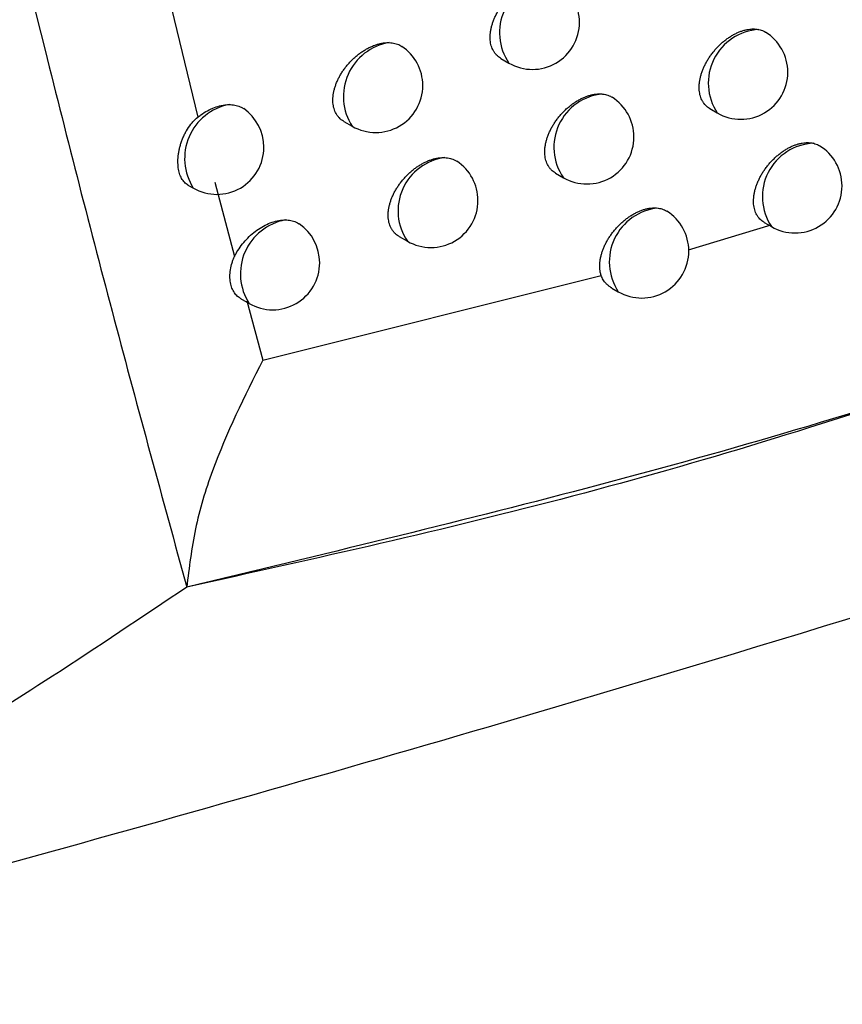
# Model space of a CAD drawing. Header units: millimetres. Extents: x -0.387 to 0.594, y -0.166 to 0.447.
# Tile 91 of 109: x 0.47151 to 0.48026, y 0.15275 to 0.16321. Entities that reach past the tile are written whole.
import ezdxf

# ---------------------------------------------------------------- set-up
doc = ezdxf.new("R2010")
doc.units = ezdxf.units.MM
doc.layers.add('FORMAT', color=7, linetype='Continuous')

msp = doc.modelspace()

# ---------------------------------------------------------------- linework, layer by layer
at = {"layer": 'FORMAT', "color": 7, "linetype": 'Continuous', "lineweight": 25}
for p, q in [((0.471617, 0.169566), (0.473404, 0.162174)), ((0.476628, 0.162799), (0.476713, 0.16275)), ((0.478848, 0.162266), (0.478928, 0.16222)), ((0.474957, 0.162131), (0.475047, 0.162079)), ((0.477208, 0.16158), (0.477292, 0.161532)), ((0.473301, 0.161454), (0.473358, 0.161422)), ((0.473586, 0.161484), (0.473797, 0.160695)), ((0.478623, 0.160764), (0.479501, 0.16103)), ((0.479426, 0.161057), (0.479504, 0.161012)), ((0.475545, 0.160908), (0.475634, 0.160857)), ((0.474097, 0.159594), (0.477693, 0.160494)), ((0.477807, 0.160359), (0.477875, 0.16032)), ((0.47386, 0.160248), (0.473951, 0.160195)), ((0.473925, 0.160223), (0.474097, 0.159594))]:
    msp.add_line(p, q, dxfattribs=at)
for centre, radius, start, end in [((0.477181, 0.163073), 0.0005686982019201, 95.698277, 214.676082), ((0.476963, 0.163183), 0.0005, 360, 57.188001), ((0.476963, 0.163183), 0.0005, 240.0017, 360), ((0.479403, 0.162537), 0.0005712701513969, 93.431244, 213.648528), ((0.479178, 0.162653), 0.0005, 0, 58.512899), ((0.475533, 0.162395), 0.000579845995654, 99.17386, 213.087785), ((0.475297, 0.162512), 0.0005, 0, 56.28191), ((0.479178, 0.162653), 0.0005, 240.0017, 0), ((0.475297, 0.162512), 0.0005, 240.0017, 0), ((0.477758, 0.161856), 0.0005673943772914, 94.945364, 214.822481), ((0.477542, 0.161965), 0.0005, 360, 57.545102), ((0.473849, 0.161737), 0.0005835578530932, 101.055803, 212.661689), ((0.473608, 0.161855), 0.0005, 0, 55.2329), ((0.477542, 0.161965), 0.0005, 240.0017, 360), ((0.473608, 0.161855), 0.0005, 240.0017, 0), ((0.479975, 0.16133), 0.0005680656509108, 92.234735, 214.014767), ((0.479754, 0.161445), 0.0005, 0, 58.730271), ((0.476105, 0.161179), 0.0005712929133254, 97.380066, 214.38978), ((0.475884, 0.16129), 0.0005, 0, 56.555826), ((0.479754, 0.161445), 0.0005, 240.0017, 0), ((0.475884, 0.16129), 0.0005, 240.0017, 0), ((0.478355, 0.160637), 0.0005748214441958, 95.663212, 213.461068), ((0.474441, 0.16051), 0.0005825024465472, 100.525263, 212.784349), ((0.478125, 0.160753), 0.0005, 0, 57.787554), ((0.474201, 0.160628), 0.0005, 0, 55.517209), ((0.478125, 0.160753), 0.0005, 240.0017, 0), ((0.474201, 0.160628), 0.0005, 240.0017, 0)]:
    msp.add_arc(centre, radius, start, end, dxfattribs=at)
for points, knots in [([(0.4667984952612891, 0.1895504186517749), (0.4668702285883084, 0.1889966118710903), (0.4672674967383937, 0.1859295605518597), (0.4683323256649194, 0.1789053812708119), (0.4699421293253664, 0.1705778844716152), (0.4715314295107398, 0.163840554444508), (0.4725093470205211, 0.160021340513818), (0.4730284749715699, 0.1581272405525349), (0.4732880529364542, 0.1571801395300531)], [0, 0, 0, 0, 0.0497903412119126, 0.275745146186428, 0.6375461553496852, 0.8187324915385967, 0.9093613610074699, 1, 1, 1, 1]), ([(0.4766278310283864, 0.1627995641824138), (0.4766267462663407, 0.1628001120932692), (0.4766174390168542, 0.1628048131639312), (0.4766018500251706, 0.1628164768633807), (0.47658119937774, 0.162834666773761), (0.4765629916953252, 0.162856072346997), (0.4765475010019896, 0.1628798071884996), (0.4765348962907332, 0.162905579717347), (0.4765250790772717, 0.1629332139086), (0.4765179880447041, 0.1629631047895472), (0.4765138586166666, 0.1629945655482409), (0.4765126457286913, 0.1630271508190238), (0.4765142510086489, 0.1630607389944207), (0.4765187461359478, 0.1630957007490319), (0.4765261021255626, 0.163131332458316), (0.4765361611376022, 0.1631671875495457), (0.4765488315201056, 0.1632031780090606), (0.4765642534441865, 0.1632395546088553), (0.4765822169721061, 0.1632756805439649), (0.476602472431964, 0.1633111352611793), (0.4766249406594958, 0.163345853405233), (0.4766497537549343, 0.1633799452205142), (0.4766765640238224, 0.1634128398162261), (0.4767050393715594, 0.1634441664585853), (0.4767351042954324, 0.1634738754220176), (0.4767668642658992, 0.1635019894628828), (0.4767998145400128, 0.16352798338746), (0.4768335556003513, 0.1635515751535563), (0.4768680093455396, 0.1635727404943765), (0.4769032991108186, 0.1635914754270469), (0.4769387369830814, 0.1636073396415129), (0.4769738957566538, 0.1636201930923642), (0.4770087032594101, 0.1636300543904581), (0.477043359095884, 0.1636369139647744), (0.4770742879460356, 0.1636401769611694), (0.4771014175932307, 0.1636409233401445), (0.4771168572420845, 0.1636398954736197), (0.4771245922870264, 0.1636393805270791)], [0, 0, 0, 0, 0.0038645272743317, 0.0331576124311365, 0.0626584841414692, 0.0928192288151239, 0.1232098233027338, 0.1520914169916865, 0.1811764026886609, 0.210904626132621, 0.240855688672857, 0.2695050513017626, 0.2983534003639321, 0.3278276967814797, 0.3575174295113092, 0.3862157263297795, 0.4151106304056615, 0.4446215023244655, 0.4743434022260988, 0.5033455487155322, 0.5325449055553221, 0.5623614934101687, 0.5923893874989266, 0.6218150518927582, 0.6514411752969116, 0.6816961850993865, 0.712167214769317, 0.7419487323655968, 0.7719352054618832, 0.8025676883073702, 0.8334233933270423, 0.8633329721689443, 0.8934512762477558, 0.9242307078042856, 0.9552399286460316, 0.9775758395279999, 1, 1, 1, 1]), ([(0.4788482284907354, 0.1622666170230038), (0.4788472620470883, 0.1622671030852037), (0.4788382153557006, 0.1622716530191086), (0.4788229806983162, 0.1622830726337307), (0.4788026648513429, 0.1623009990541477), (0.478784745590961, 0.162322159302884), (0.4787694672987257, 0.1623456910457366), (0.4787570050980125, 0.1623713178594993), (0.4787472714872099, 0.1623988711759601), (0.4787402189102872, 0.1624287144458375), (0.4787360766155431, 0.1624601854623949), (0.4787348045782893, 0.1624929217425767), (0.4787363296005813, 0.1625266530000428), (0.478740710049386, 0.1625617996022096), (0.4787478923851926, 0.1625975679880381), (0.4787577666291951, 0.1626336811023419), (0.4787702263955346, 0.1626699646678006), (0.478785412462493, 0.1627066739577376), (0.4788031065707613, 0.1627431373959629), (0.4788230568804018, 0.1627789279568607), (0.4788451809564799, 0.162813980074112), (0.4788696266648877, 0.1628484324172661), (0.4788960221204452, 0.1628816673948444), (0.4789240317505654, 0.1629133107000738), (0.4789535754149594, 0.1629433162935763), (0.4789847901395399, 0.1629717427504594), (0.4790171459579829, 0.1629980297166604), (0.4790502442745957, 0.1630218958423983), (0.4790840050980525, 0.1630433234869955), (0.4791185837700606, 0.1630623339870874), (0.4791532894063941, 0.1630784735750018), (0.4791877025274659, 0.1630916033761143), (0.4792217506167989, 0.1631017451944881), (0.479255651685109, 0.1631089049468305), (0.4792921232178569, 0.1631131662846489), (0.4793306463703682, 0.1631136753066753), (0.4793563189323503, 0.1631093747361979), (0.4793692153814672, 0.1631072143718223)], [0, 0, 0, 0, 0.0033843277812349, 0.0316800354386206, 0.06017546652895, 0.0893041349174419, 0.1186529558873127, 0.1466430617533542, 0.1748296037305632, 0.2036369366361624, 0.2326591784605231, 0.2604799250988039, 0.288697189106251, 0.3171156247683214, 0.3459467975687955, 0.3738104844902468, 0.4018655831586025, 0.4305212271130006, 0.4593829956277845, 0.487479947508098, 0.5157688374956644, 0.544659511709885, 0.5737566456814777, 0.6021715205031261, 0.63078084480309, 0.6600010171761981, 0.6894313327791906, 0.7181063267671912, 0.7469791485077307, 0.7764757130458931, 0.8061878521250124, 0.8349488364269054, 0.8639103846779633, 0.8935066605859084, 0.9233232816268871, 0.9614819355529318, 1, 1, 1, 1]), ([(0.4793692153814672, 0.1631072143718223), (0.479378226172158, 0.1631049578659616), (0.4793963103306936, 0.163100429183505), (0.4794195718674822, 0.1630910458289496), (0.4794330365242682, 0.163082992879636), (0.4794388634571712, 0.1630795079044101)], [0, 0, 0, 0, 0.3603398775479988, 0.7231822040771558, 1, 1, 1, 1]), ([(0.4900378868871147, 0.1630192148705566), (0.4897278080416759, 0.1628619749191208), (0.4881769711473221, 0.1620755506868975), (0.4853224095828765, 0.1607893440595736), (0.4814099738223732, 0.1593228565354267), (0.4774018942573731, 0.1580912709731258), (0.4746606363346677, 0.1574841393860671), (0.473288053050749, 0.157180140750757)], [0, 0, 0, 0, 0.0586804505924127, 0.2934860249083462, 0.5282887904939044, 0.7638080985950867, 1, 1, 1, 1]), ([(0.4900379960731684, 0.1630189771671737), (0.4900187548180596, 0.1630090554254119), (0.4886595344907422, 0.1623081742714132), (0.485919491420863, 0.1610304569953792), (0.4804161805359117, 0.1588866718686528), (0.4761226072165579, 0.1578587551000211), (0.4732880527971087, 0.1571801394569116)], [0, 0, 0, 0, 0.0036507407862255, 0.2578917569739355, 0.5100709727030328, 0.9999999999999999, 0.9999999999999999, 0.9999999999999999, 0.9999999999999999]), ([(0.4749572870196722, 0.1621311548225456), (0.4749561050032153, 0.1621317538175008), (0.4749465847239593, 0.1621365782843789), (0.4749307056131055, 0.1621484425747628), (0.4749097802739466, 0.1621668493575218), (0.4748913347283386, 0.1621884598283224), (0.4748756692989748, 0.1622123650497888), (0.4748629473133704, 0.1622382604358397), (0.4748530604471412, 0.1622659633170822), (0.4748459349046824, 0.1622958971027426), (0.4748418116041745, 0.1623273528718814), (0.4748406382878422, 0.1623598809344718), (0.4748423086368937, 0.1623933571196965), (0.4748468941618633, 0.1624281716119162), (0.4748543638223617, 0.1624636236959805), (0.4748645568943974, 0.1624992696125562), (0.4748773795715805, 0.1625350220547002), (0.4748929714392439, 0.1625711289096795), (0.4749111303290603, 0.1626069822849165), (0.4749316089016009, 0.1626421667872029), (0.4749543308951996, 0.1626766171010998), (0.474979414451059, 0.1627104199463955), (0.4750065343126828, 0.1627430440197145), (0.4750353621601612, 0.1627741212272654), (0.4750658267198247, 0.1628035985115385), (0.4750980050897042, 0.1628314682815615), (0.4751314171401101, 0.1628572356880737), (0.4751656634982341, 0.1628806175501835), (0.475200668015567, 0.1629015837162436), (0.4752365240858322, 0.1629201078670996), (0.4752725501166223, 0.1629357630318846), (0.4753083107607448, 0.1629484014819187), (0.475343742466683, 0.1629580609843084), (0.4753789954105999, 0.1629646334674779), (0.4754115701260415, 0.1629679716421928), (0.4754317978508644, 0.162967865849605), (0.4754408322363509, 0.1629678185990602)], [0, 0, 0, 0, 0.0042386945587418, 0.0341395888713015, 0.0642535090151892, 0.0950449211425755, 0.1260727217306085, 0.1554677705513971, 0.1850704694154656, 0.2153303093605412, 0.2458179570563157, 0.2749238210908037, 0.3042319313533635, 0.3341760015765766, 0.3643388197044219, 0.3934966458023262, 0.4228537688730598, 0.4528345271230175, 0.4830286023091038, 0.5125499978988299, 0.5422713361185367, 0.5726174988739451, 0.6031771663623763, 0.6332141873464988, 0.6634550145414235, 0.6943344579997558, 0.7254329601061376, 0.7559122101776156, 0.7866007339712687, 0.8179486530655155, 0.8495243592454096, 0.8801727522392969, 0.9110351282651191, 0.9425757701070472, 0.9743523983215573, 1, 1, 1, 1]), ([(0.4754408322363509, 0.1629678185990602), (0.4754509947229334, 0.1629672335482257), (0.4754713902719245, 0.1629660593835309), (0.4755005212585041, 0.1629605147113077), (0.4755283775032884, 0.1629520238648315), (0.4755534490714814, 0.1629412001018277), (0.4755681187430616, 0.1629319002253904), (0.4755748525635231, 0.1629276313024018)], [0, 0, 0, 0, 0.2019535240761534, 0.4053095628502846, 0.6130887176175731, 0.8223960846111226, 1, 1, 1, 1]), ([(0.4772081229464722, 0.1615806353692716), (0.4772070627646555, 0.1615811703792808), (0.4771978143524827, 0.1615858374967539), (0.4771823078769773, 0.1615974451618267), (0.4771617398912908, 0.1616155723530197), (0.4771436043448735, 0.1616369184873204), (0.4771281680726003, 0.1616606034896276), (0.4771156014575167, 0.1616863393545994), (0.4771058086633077, 0.1617139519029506), (0.4770987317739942, 0.1617438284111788), (0.4770946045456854, 0.1617752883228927), (0.4770933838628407, 0.1618078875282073), (0.4770949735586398, 0.1618415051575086), (0.4770994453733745, 0.1618765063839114), (0.477106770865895, 0.1619121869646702), (0.4771167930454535, 0.1619480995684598), (0.4771294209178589, 0.1619841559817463), (0.4771447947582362, 0.1620206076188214), (0.4771627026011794, 0.1620568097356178), (0.4771828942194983, 0.1620923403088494), (0.4772052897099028, 0.1621271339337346), (0.4772300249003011, 0.1621613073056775), (0.4772567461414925, 0.1621942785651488), (0.477285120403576, 0.1622256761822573), (0.4773150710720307, 0.1622554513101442), (0.4773467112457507, 0.1622836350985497), (0.4773795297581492, 0.1623096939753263), (0.477413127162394, 0.1623333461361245), (0.4774474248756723, 0.162354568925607), (0.4774825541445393, 0.1623733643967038), (0.4775178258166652, 0.1623892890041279), (0.4775528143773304, 0.1624022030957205), (0.4775874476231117, 0.1624121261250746), (0.4776219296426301, 0.1624190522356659), (0.4776538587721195, 0.1624225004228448), (0.4776830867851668, 0.1624232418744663), (0.4777005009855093, 0.1624217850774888), (0.4777092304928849, 0.1624210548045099)], [0, 0, 0, 0, 0.0037680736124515, 0.0328704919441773, 0.0621790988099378, 0.0921422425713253, 0.1223332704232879, 0.1510497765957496, 0.1799683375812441, 0.2095257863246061, 0.2393045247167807, 0.2678046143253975, 0.2965026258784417, 0.3258232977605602, 0.3553583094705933, 0.3839068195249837, 0.4126510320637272, 0.4420085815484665, 0.4715763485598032, 0.5004125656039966, 0.5294450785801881, 0.5590922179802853, 0.5889498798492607, 0.6181846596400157, 0.6476188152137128, 0.6776786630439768, 0.7079535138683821, 0.7375209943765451, 0.7672920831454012, 0.7977049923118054, 0.8283396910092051, 0.8580244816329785, 0.8879164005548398, 0.9184642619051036, 0.9492400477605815, 0.9745547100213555, 1, 1, 1, 1]), ([(0.4777092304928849, 0.1624210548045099), (0.4777188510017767, 0.1624197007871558), (0.4777381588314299, 0.162416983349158), (0.4777653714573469, 0.162409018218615), (0.4777898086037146, 0.1623991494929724), (0.4778040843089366, 0.1623904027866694), (0.4778105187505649, 0.1623864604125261)], [0, 0, 0, 0, 0.2577286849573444, 0.5172472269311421, 0.7824104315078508, 1, 1, 1, 1]), ([(0.4734041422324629, 0.1621736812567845), (0.4734157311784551, 0.1621826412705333), (0.4734723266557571, 0.1622263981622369), (0.4735830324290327, 0.162285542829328), (0.4736843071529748, 0.1623081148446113), (0.4737331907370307, 0.1623091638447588), (0.473736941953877, 0.1623092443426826)], [0, 0, 0, 0, 0.1096385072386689, 0.535427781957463, 0.9643497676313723, 1, 1, 1, 1]), ([(0.473736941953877, 0.1623092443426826), (0.4737474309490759, 0.1623090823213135), (0.4737684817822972, 0.1623087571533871), (0.4737986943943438, 0.1623044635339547), (0.473827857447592, 0.1622973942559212), (0.4738548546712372, 0.162286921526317), (0.4738769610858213, 0.1622766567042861), (0.4738878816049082, 0.1622675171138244), (0.4738918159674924, 0.1622642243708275)], [0, 0, 0, 0, 0.1774506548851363, 0.3561336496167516, 0.5387030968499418, 0.7226153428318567, 0.9000659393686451, 0.9999999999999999, 0.9999999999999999, 0.9999999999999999, 0.9999999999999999]), ([(0.4733014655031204, 0.161455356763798), (0.4732982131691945, 0.1614567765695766), (0.4732875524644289, 0.161461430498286), (0.4732726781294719, 0.1614745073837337), (0.4732554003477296, 0.1614918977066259), (0.4732402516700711, 0.1615125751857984), (0.4732269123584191, 0.1615361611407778), (0.473215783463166, 0.1615623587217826), (0.4732069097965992, 0.1615907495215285), (0.4732002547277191, 0.1616212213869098), (0.4731958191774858, 0.1616540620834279), (0.4731937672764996, 0.161688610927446), (0.4731940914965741, 0.1617243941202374), (0.4731967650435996, 0.161761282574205), (0.4732019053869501, 0.1617995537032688), (0.4732095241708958, 0.1618384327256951), (0.4732195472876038, 0.1618774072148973), (0.4732319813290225, 0.1619163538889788), (0.4732470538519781, 0.1619554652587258), (0.4732645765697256, 0.1619937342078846), (0.4732910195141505, 0.162043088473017), (0.4733224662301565, 0.1620896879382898), (0.4733629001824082, 0.1621374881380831), (0.4733888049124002, 0.1621602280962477), (0.4734041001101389, 0.1621736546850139)], [0, 0, 0, 0, 0.0192563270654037, 0.0631196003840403, 0.1060411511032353, 0.1492613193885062, 0.1934244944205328, 0.2379140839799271, 0.280761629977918, 0.3239071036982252, 0.3679911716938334, 0.4123989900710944, 0.4552528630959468, 0.498402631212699, 0.5424839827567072, 0.5868869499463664, 0.6298866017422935, 0.673186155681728, 0.7174377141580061, 0.7620226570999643, 0.8047056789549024, 0.8916270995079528, 0.9360122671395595, 1, 1, 1, 1]), ([(0.4794258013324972, 0.1610574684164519), (0.4794248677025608, 0.1610579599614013), (0.4794159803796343, 0.1610626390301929), (0.479400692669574, 0.1610738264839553), (0.479380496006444, 0.1610917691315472), (0.4793626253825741, 0.1611128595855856), (0.4793473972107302, 0.161136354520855), (0.4793349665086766, 0.1611619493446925), (0.4793252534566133, 0.1611894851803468), (0.4793182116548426, 0.1612193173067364), (0.4793140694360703, 0.1612507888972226), (0.4793127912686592, 0.1612834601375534), (0.4793142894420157, 0.1613172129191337), (0.4793186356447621, 0.1613523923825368), (0.4793258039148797, 0.1613882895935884), (0.4793356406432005, 0.1614244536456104), (0.4793480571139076, 0.1614607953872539), (0.4793631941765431, 0.1614975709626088), (0.4793808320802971, 0.1615341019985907), (0.479400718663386, 0.1615699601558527), (0.4794227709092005, 0.161605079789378), (0.4794471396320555, 0.1616396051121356), (0.479473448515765, 0.1616729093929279), (0.479501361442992, 0.1617046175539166), (0.4795307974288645, 0.1617346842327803), (0.4795618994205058, 0.1617631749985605), (0.4795941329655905, 0.161789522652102), (0.4796270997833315, 0.1618134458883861), (0.4796607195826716, 0.1618349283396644), (0.4796951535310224, 0.1618539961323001), (0.4797297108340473, 0.1618701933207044), (0.4797639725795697, 0.1618833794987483), (0.4797978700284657, 0.161893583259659), (0.4798316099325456, 0.1619007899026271), (0.4798616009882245, 0.1619044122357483), (0.4798877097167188, 0.1619053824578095), (0.4799101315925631, 0.1619045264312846), (0.479932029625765, 0.1619020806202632), (0.4799459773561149, 0.1618989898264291), (0.4799529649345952, 0.1618974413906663)], [0, 0, 0, 0, 0.0032929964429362, 0.0313463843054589, 0.0595975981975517, 0.0884758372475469, 0.1175719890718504, 0.145339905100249, 0.1733025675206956, 0.201880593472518, 0.2306716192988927, 0.2582823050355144, 0.2860846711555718, 0.3144903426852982, 0.3431038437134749, 0.3707563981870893, 0.3985990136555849, 0.4270381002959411, 0.4556819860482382, 0.4835542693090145, 0.5116171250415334, 0.5402776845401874, 0.5691433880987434, 0.597313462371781, 0.6256764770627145, 0.6546457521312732, 0.6838236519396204, 0.7122358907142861, 0.740844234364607, 0.7700709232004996, 0.7995113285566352, 0.828001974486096, 0.8566912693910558, 0.8860091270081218, 0.9155451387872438, 0.9364558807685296, 0.9574459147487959, 0.9786811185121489, 0.9999999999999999, 0.9999999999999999, 0.9999999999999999, 0.9999999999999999]), ([(0.4799529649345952, 0.1618974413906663), (0.4799617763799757, 0.1618948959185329), (0.4799794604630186, 0.1618897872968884), (0.4799996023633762, 0.1618810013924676), (0.480010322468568, 0.1618741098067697), (0.4800135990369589, 0.1618720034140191)], [0, 0, 0, 0, 0.4081313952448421, 0.8190971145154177, 0.9999999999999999, 0.9999999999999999, 0.9999999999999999, 0.9999999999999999]), ([(0.4755447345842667, 0.160908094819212), (0.475543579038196, 0.1609086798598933), (0.4755341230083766, 0.1609134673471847), (0.4755183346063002, 0.1609252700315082), (0.4754975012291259, 0.1609436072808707), (0.4754791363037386, 0.1609651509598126), (0.4754635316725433, 0.1609889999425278), (0.4754508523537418, 0.1610148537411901), (0.4754409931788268, 0.1610425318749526), (0.475433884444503, 0.1610724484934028), (0.4754297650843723, 0.1611039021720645), (0.4754285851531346, 0.1611364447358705), (0.4754302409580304, 0.1611699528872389), (0.4754348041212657, 0.1612048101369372), (0.4754422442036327, 0.1612403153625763), (0.4754524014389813, 0.1612760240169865), (0.4754651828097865, 0.1613118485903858), (0.4754807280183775, 0.161348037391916), (0.4754988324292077, 0.1613839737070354), (0.4755192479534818, 0.1614192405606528), (0.4755418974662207, 0.1614537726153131), (0.4755669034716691, 0.1614876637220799), (0.4755939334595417, 0.1615203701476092), (0.4756226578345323, 0.1615515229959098), (0.4756530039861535, 0.1615810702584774), (0.4756850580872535, 0.1616090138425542), (0.475718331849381, 0.1616348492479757), (0.4757524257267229, 0.1616582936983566), (0.4757872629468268, 0.1616793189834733), (0.4758229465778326, 0.1616979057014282), (0.4758587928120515, 0.1617136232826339), (0.4758943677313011, 0.1617263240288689), (0.4759296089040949, 0.1617360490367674), (0.4759646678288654, 0.161742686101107), (0.4759989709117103, 0.1617463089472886), (0.4760208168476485, 0.1617459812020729), (0.476031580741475, 0.1617458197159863)], [0, 0, 0, 0, 0.0041399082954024, 0.0338775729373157, 0.0638268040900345, 0.0944485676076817, 0.1253048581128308, 0.1545669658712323, 0.1840355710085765, 0.2141575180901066, 0.244505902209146, 0.273497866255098, 0.3026912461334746, 0.3325180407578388, 0.3625627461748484, 0.391606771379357, 0.4208494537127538, 0.4507140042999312, 0.4807913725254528, 0.5101808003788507, 0.5397695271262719, 0.5699813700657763, 0.6004062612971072, 0.6302823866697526, 0.6603614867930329, 0.6910768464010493, 0.722010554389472, 0.7523012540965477, 0.7828000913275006, 0.8139548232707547, 0.8453361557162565, 0.8757822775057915, 0.9064409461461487, 0.9377731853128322, 0.9693397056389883, 1, 1, 1, 1]), ([(0.476031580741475, 0.1617458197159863), (0.4760416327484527, 0.1617450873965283), (0.4760618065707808, 0.1617436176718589), (0.4760905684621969, 0.1617376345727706), (0.476117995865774, 0.1617286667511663), (0.476140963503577, 0.1617183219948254), (0.4761537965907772, 0.1617098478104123), (0.4761588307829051, 0.1617065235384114)], [0, 0, 0, 0, 0.2109166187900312, 0.4232979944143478, 0.6402987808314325, 0.8588956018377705, 1, 1, 1, 1]), ([(0.4776930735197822, 0.1604937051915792), (0.4776899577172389, 0.1605046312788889), (0.477683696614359, 0.160526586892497), (0.4776792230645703, 0.1605607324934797), (0.4776778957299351, 0.1605947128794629), (0.4776794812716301, 0.1606283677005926), (0.4776839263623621, 0.1606634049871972), (0.47769122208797, 0.1606991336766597), (0.4777012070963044, 0.1607351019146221), (0.4777137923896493, 0.1607712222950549), (0.4777291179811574, 0.1608077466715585), (0.4777469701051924, 0.1608440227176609), (0.4777670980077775, 0.1608796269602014), (0.4777894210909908, 0.1609144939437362), (0.4778140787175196, 0.1609487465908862), (0.4778407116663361, 0.16098179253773), (0.477868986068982, 0.1610132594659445), (0.4778988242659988, 0.1610430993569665), (0.4779303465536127, 0.1610713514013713), (0.4779630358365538, 0.1610974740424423), (0.4779964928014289, 0.1611211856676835), (0.4780306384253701, 0.1611424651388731), (0.4780656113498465, 0.1611613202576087), (0.4781007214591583, 0.1611773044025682), (0.4781355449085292, 0.161190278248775), (0.4781700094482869, 0.1612002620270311), (0.4782043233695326, 0.1612072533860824), (0.4782373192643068, 0.1612108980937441), (0.4782687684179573, 0.1612116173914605), (0.4782882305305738, 0.1612096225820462), (0.4782979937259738, 0.1612086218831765)], [0, 0, 0, 0, 0.0398224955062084, 0.0800219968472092, 0.1142231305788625, 0.1486617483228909, 0.18384756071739, 0.2192906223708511, 0.2535493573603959, 0.2880430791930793, 0.3232734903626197, 0.3587565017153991, 0.3933437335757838, 0.4281666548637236, 0.4637278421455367, 0.4995420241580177, 0.5345815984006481, 0.5698603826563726, 0.6058900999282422, 0.6421779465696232, 0.6775926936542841, 0.7132514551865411, 0.7496794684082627, 0.786373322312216, 0.8219176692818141, 0.8577099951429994, 0.8942874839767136, 0.9311377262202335, 0.9654551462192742, 1, 1, 1, 1]), ([(0.4782979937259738, 0.1612086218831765), (0.4783074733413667, 0.1612070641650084), (0.4783264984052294, 0.1612039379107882), (0.4783531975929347, 0.1611953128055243), (0.4783750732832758, 0.161185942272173), (0.4783871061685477, 0.1611781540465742), (0.4783914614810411, 0.1611753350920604)], [0, 0, 0, 0, 0.2762864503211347, 0.5544916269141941, 0.8387478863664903, 1, 1, 1, 1]), ([(0.4737966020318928, 0.1606954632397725), (0.4738015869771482, 0.1607052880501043), (0.4738185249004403, 0.1607386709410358), (0.4738541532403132, 0.1607948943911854), (0.4739065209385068, 0.1608607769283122), (0.4739669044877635, 0.1609215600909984), (0.4740328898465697, 0.1609747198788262), (0.4741035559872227, 0.1610192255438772), (0.4741759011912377, 0.1610529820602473), (0.4742487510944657, 0.1610751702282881), (0.4743012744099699, 0.1610825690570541), (0.4743292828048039, 0.1610829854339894), (0.4743345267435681, 0.1610830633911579)], [0, 0, 0, 0, 0.0464415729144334, 0.1577998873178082, 0.2722683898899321, 0.3858015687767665, 0.5025203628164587, 0.6179476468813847, 0.7366757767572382, 0.8528599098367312, 0.9724513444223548, 1, 1, 1, 1]), ([(0.4743345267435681, 0.1610830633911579), (0.4743449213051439, 0.1610827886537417), (0.474365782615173, 0.1610822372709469), (0.4743956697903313, 0.161077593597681), (0.4744244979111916, 0.161070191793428), (0.4744510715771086, 0.1610593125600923), (0.4744714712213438, 0.1610496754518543), (0.4744809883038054, 0.1610415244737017), (0.4744836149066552, 0.1610392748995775)], [0, 0, 0, 0, 0.1833719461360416, 0.3680173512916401, 0.5566788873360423, 0.7467280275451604, 0.9300999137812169, 1, 1, 1, 1]), ([(0.4738606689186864, 0.1602488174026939), (0.4738494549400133, 0.1602554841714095), (0.473823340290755, 0.1602710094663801), (0.4737924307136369, 0.1603080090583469), (0.4737666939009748, 0.1603570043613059), (0.473750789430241, 0.1604159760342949), (0.4737452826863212, 0.1604819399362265), (0.4737507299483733, 0.1605538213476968), (0.473764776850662, 0.1606146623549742), (0.4737813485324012, 0.1606622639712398), (0.4737914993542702, 0.1606843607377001), (0.4737965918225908, 0.1606954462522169)], [0, 0, 0, 0, 0.0958376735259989, 0.2231828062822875, 0.3540937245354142, 0.4836079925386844, 0.6168698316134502, 0.746479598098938, 0.8799317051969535, 0.9397640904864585, 1, 1, 1, 1]), ([(0.4778070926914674, 0.1603594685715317), (0.4778032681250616, 0.1603615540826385), (0.4777899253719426, 0.1603688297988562), (0.477769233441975, 0.1603845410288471), (0.4777471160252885, 0.1604048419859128), (0.4777234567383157, 0.160432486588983), (0.4777049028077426, 0.1604616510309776), (0.4776960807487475, 0.160485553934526), (0.4776931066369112, 0.160493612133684)], [0, 0, 0, 0, 0.0712993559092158, 0.2487418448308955, 0.4275417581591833, 0.568571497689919, 0.8545558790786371, 1, 1, 1, 1]), ([(0.465748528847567, 0.1527450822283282), (0.4675589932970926, 0.1532186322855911), (0.4711810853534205, 0.1541660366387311), (0.4772970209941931, 0.155910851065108), (0.4840414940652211, 0.1579708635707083), (0.4888761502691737, 0.1596269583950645), (0.4912722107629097, 0.1604477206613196)], [0, 0, 0, 0, 0.2054433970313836, 0.4110187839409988, 0.7081003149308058, 0.9999999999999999, 0.9999999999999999, 0.9999999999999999, 0.9999999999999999]), ([(0.4740959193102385, 0.1595938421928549), (0.4739021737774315, 0.159206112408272), (0.4736111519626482, 0.1586237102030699), (0.4733622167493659, 0.1577978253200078), (0.4733127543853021, 0.1573858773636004), (0.4732880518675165, 0.1571801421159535)], [0, 0, 0, 0, 0.4992503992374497, 0.7499153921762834, 1, 1, 1, 1]), ([(0.4732880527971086, 0.1571801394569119), (0.4728143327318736, 0.1568619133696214), (0.471525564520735, 0.1559961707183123), (0.4693507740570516, 0.1546698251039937), (0.4672954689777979, 0.1535305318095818), (0.4660803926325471, 0.1529135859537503), (0.4657485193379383, 0.1527450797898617)], [0, 0, 0, 0, 0.1962367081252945, 0.5338672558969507, 0.8726853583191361, 1, 1, 1, 1])]:
    msp.add_open_spline(points, degree=3, knots=knots, dxfattribs=at)

doc.saveas('drawing.dxf')
